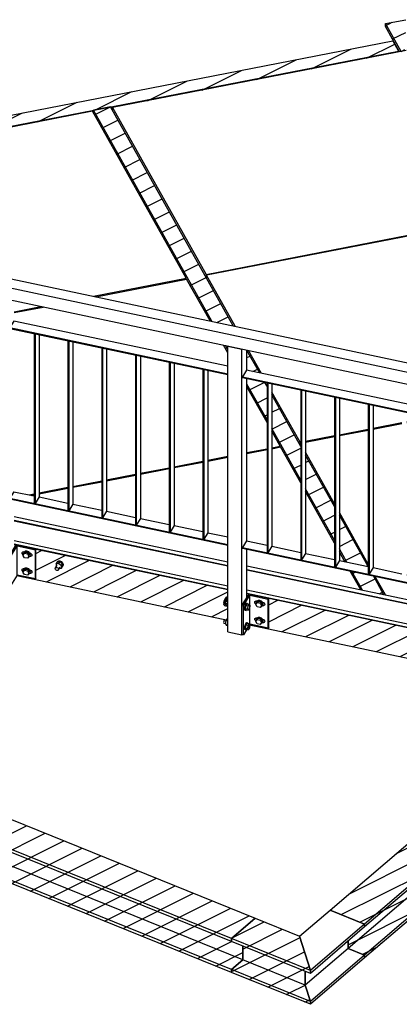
# Model space of a CAD drawing. Header units: millimetres. Extents: x 1838 to 190192, y -28 to 11710.
# Tile 11 of 80: x 44618 to 45889, y 4224 to 7516. Entities that reach past the tile are written whole.
import ezdxf

# ---------------------------------------------------------------- set-up
doc = ezdxf.new("R2010")
doc.units = ezdxf.units.MM
pattern_1 = [(26.565, (45574.014, 4288.43), (-56.1266, 28.063), [])]
pattern_2 = [(26.565, (44862.25, 7209.397), (-56.1266, 28.0633), [])]
pattern_3 = [(26.565, (44922.356, 7224.163), (-56.1266, 28.0633), [])]
pattern_4 = [(26.565, (45894.603, 7409.467), (-56.127, 28.063), [])]
pattern_5 = [(26.565, (44535.88, 5775.23), (-56.1266, 28.0633), [])]

# ---------------------------------------------------------------- blocks, each defined once
blk = doc.blocks.new('Part-22079 - 18971')
at = {"color": 7}
for p, q in [((46231.1, 6852.7), (45243.4, 6661.3)), ((46235.7, 6844.5), (46231.1, 6852.7)), ((46544.3, 6294.5), (46302.7, 6725)), ((45338.8, 6491.2), (45243.4, 6661.3)), ((45243.4, 6651.8), (45243.4, 6661.3)), ((45427.4, 6333.3), (45384.5, 6409.8)), ((45445.9, 6300.3), (45444.9, 6302.2)), ((46255.4, 6238.5), (46544.3, 6294.5)), ((46544.3, 6291.3), (46544.3, 6294.5)), ((45556.6, 6103), (45462.3, 6271.1)), ((46162.6, 6220.5), (46167.1, 6221.4)), ((46057.5, 6200.1), (46094, 6207.2)), ((45801.1, 6150.4), (45897.6, 6169.1)), ((45914, 6172.3), (45989.8, 6187)), ((45575.2, 6106.7), (45671.8, 6125.4)), ((45688.1, 6128.5), (45784.7, 6147.3)), ((45556.6, 6103), (45558.9, 6103.5)), ((45556.6, 6093.6), (45556.6, 6103))]:
    blk.add_line(p, q, dxfattribs=at)
blk = doc.blocks.new('Part-55525 - 18971')
h = blk.add_hatch()
h.set_pattern_fill('', color=96, scale=50, style=0, pattern_type=0)
h.set_pattern_definition(pattern_1)
h.paths.add_polyline_path([(45591.2, 4234.1), (45574, 4288.4), (45574, 4334.8), (45591.2, 4327.9), (45591.2, 4337.6), (45555.1, 4452.1), (45406.7, 4512), (45327.4, 4444.2), (45365.1, 4429), (45327.4, 4444.2), (45327.4, 4434.5), (45365.1, 4419.2), (45365.1, 4372.8), (45327.4, 4340.6)])
h = blk.add_hatch()
h.set_pattern_fill('', color=96, scale=50, style=0, pattern_type=0)
h.set_pattern_definition(pattern_1)
h.paths.add_polyline_path([(45591.2, 4224.4), (45591.2, 4234.1), (45327.4, 4340.6), (45327.4, 4330.9)])
at = {"color": 96}
for p, q in [((45327.4, 4444.2), (45406.7, 4512)), ((45406.7, 4512), (45555.1, 4452.1)), ((45591.2, 4337.6), (45327.4, 4444.2)), ((45327.4, 4434.5), (45327.4, 4444.2)), ((45555.1, 4452.1), (45591.2, 4337.6)), ((45591.2, 4327.9), (45327.4, 4434.5)), ((45365.1, 4372.8), (45365.1, 4419.2)), ((45327.4, 4340.6), (45365.1, 4372.8)), ((45574, 4288.4), (45365.1, 4372.8)), ((45591.2, 4234.1), (45327.4, 4340.6)), ((45327.4, 4330.9), (45327.4, 4340.6)), ((45591.2, 4224.4), (45327.4, 4330.9)), ((45574, 4334.8), (45574, 4288.4)), ((45591.2, 4337.6), (45591.2, 4327.9)), ((45574, 4288.4), (45591.2, 4234.1)), ((45591.2, 4234.1), (45591.2, 4224.4))]:
    blk.add_line(p, q, dxfattribs=at)
blk = doc.blocks.new('Part-22080 - 18971')
at = {"color": 7}
for p, q in [((46253.2, 6234.9), (46545.9, 6291.6)), ((46620.3, 6158.9), (46545.9, 6291.6)), ((46065.3, 6198.5), (46094, 6204)), ((46162.6, 6217.3), (46165.9, 6218)), ((45801.1, 6147.3), (45897.6, 6166)), ((45914, 6169.1), (45997.7, 6185.4)), ((45575.2, 6103.5), (45671.8, 6122.2)), ((45688.1, 6125.4), (45784.7, 6144.1)), ((45558.2, 6100.2), (45558.9, 6100.3)), ((45558.9, 6098.9), (45558.2, 6100.2)), ((45558.2, 6090.7), (45558.2, 6100.2)), ((45671.8, 5897.1), (45575.2, 6069.7)), ((46708.4, 6001.8), (46665.5, 6078.3)), ((46755.6, 5917.7), (46725.6, 5971.1)), ((45784.7, 5695.3), (45688.1, 5867.9)), ((46790.4, 5855.6), (46772.7, 5887.2)), ((46662.2, 5746.1), (46756.9, 5827)), ((46773.4, 5841.1), (46790.4, 5855.6)), ((46790.4, 5850.4), (46790.4, 5855.6)), ((46551, 5651.2), (46645.7, 5732.1)), ((45842.2, 5592.6), (45807.1, 5655.3)), ((46515.8, 5621.1), (46534.5, 5637.1)), ((46386.6, 5510.7), (46447.7, 5563)), ((46316.7, 5451.1), (46345.5, 5475.7)), ((46291.1, 5456.5), (46316.7, 5451.1)), ((46316.7, 5447.7), (46316.7, 5451.1))]:
    blk.add_line(p, q, dxfattribs=at)
blk = doc.blocks.new('Part-22317 - 18971')
at = {"color": 7}
for p, q in [((44425.8, 5879.4), (44432.5, 5890.5)), ((44425.8, 5877.8), (44425.8, 5879.4)), ((44425.8, 5879.4), (44535.9, 5856.1)), ((44425.8, 5877.8), (44535.9, 5854.5)), ((44431.8, 5810.1), (44431.8, 5876.5)), ((44432.5, 5890.5), (44535.9, 5868.6)), ((44599.8, 5855.1), (45314.9, 5704)), ((44599.8, 5842.6), (45314.9, 5691.5)), ((44599.8, 5841), (45314.9, 5689.9)), ((44425.8, 5800.1), (44431.8, 5810.1)), ((44425.8, 5798.5), (44425.8, 5800.1)), ((44425.8, 5800.1), (44535.9, 5776.8)), ((44425.8, 5798.5), (44535.9, 5775.2)), ((44431.8, 5810.1), (44535.9, 5788.1)), ((44599.8, 5774.6), (45314.9, 5623.5)), ((44599.8, 5763.3), (45314.9, 5612.2)), ((44599.8, 5761.7), (45314.9, 5610.6)), ((45378.9, 5690.5), (46094, 5539.4)), ((45378.9, 5678), (46094, 5526.9)), ((45378.9, 5676.4), (46094, 5525.3)), ((45378.9, 5610), (46094, 5458.9)), ((45378.9, 5598.7), (46094, 5447.6)), ((45378.9, 5597.1), (46094, 5446)), ((46157.9, 5525.9), (46178.1, 5521.6)), ((46157.9, 5513.4), (46265.5, 5490.6)), ((46157.9, 5511.8), (46264.6, 5489.2)), ((46265.5, 5490.6), (46269.4, 5491.7)), ((46291.1, 5432.1), (46291.1, 5487.2)), ((46157.9, 5445.3), (46255.4, 5424.7)), ((46157.9, 5434.1), (46255.4, 5413.5)), ((46157.9, 5432.5), (46255.4, 5411.9))]:
    blk.add_line(p, q, dxfattribs=at)
blk = doc.blocks.new('Part-22299 - 18971')
at = {"color": 7}
for p, q in [((44535.9, 6629.6), (44552.8, 6657.3)), ((44552.8, 6657.3), (46157.9, 6318.1)), ((44535.9, 6589.2), (44535.9, 6629.6)), ((44535.9, 6629.6), (46141, 6290.4)), ((44535.9, 6589.2), (46141, 6250)), ((46157.9, 6318.1), (46141, 6290.4)), ((46141, 6290.4), (46141, 6250))]:
    blk.add_line(p, q, dxfattribs=at)
blk = doc.blocks.new('Part-22200 - 18971')
at = {"color": 7}
for p, q in [((44669.7, 6466), (44666.9, 6466.6)), ((44666.9, 6466.6), (44666.9, 5898.6)), ((44669.7, 6466), (44669.7, 5898)), ((44683.3, 6463.1), (44683.3, 5920.2)), ((44669.7, 5898), (44666.9, 5898.6)), ((44683.3, 5920.2), (44669.7, 5898))]:
    blk.add_line(p, q, dxfattribs=at)
blk = doc.blocks.new('Part-22206 - 18971')
at = {"color": 7}
for p, q in [((45448.8, 6301.3), (45445.9, 6301.9)), ((45445.9, 6301.9), (45445.9, 5734)), ((45448.8, 6301.3), (45448.8, 5733.4)), ((45462.3, 6298.5), (45462.3, 5755.5)), ((45448.8, 5733.4), (45445.9, 5734)), ((45462.3, 5755.5), (45448.8, 5733.4))]:
    blk.add_line(p, q, dxfattribs=at)
blk = doc.blocks.new('Part-22346 - 18971')
at = {"color": 7}
for p, q in [((45377.7, 6343.8), (45364.1, 6321.7)), ((45364.1, 6321.7), (45364.1, 6319.2)), ((45364.1, 6321.7), (46094, 6167.4)), ((46094, 6192.4), (45377.7, 6343.8)), ((45364.1, 6319.2), (46094, 6165))]:
    blk.add_line(p, q, dxfattribs=at)
blk = doc.blocks.new('Part-22077 - 18971')
at = {"color": 7}
for p, q in [((45378.9, 6065.6), (45445.9, 6078.6)), ((45462.3, 6081.7), (45491.6, 6087.4)), ((45558.9, 5967.5), (45491.6, 6087.4)), ((45134.9, 6018.3), (45231.5, 6037)), ((45247.9, 6040.2), (45314.9, 6053.2)), ((44909.1, 5974.5), (45005.7, 5993.3)), ((45022, 5996.4), (45118.6, 6015.1)), ((44796.2, 5952.7), (44892.7, 5971.4)), ((44657.1, 5925.7), (44666.9, 5927.6)), ((44683.3, 5930.8), (44779.8, 5949.5)), ((45671.8, 5766.2), (45575.2, 5938.4)), ((44465.9, 5888.6), (44531.2, 5901.3)), ((44469.3, 5882.7), (44465.9, 5888.6)), ((44465.9, 5883.4), (44465.9, 5888.6)), ((45706.8, 5703.9), (45688.1, 5737.1)), ((45759.4, 5610.1), (45724.2, 5672.8))]:
    blk.add_line(p, q, dxfattribs=at)
blk = doc.blocks.new('Part-19804 - 18971')
h = blk.add_hatch()
h.set_pattern_fill('', color=96, scale=50, style=0, pattern_type=0)
h.set_pattern_definition(pattern_2)
h.paths.add_polyline_path([(44209.2, 7082.8), (44862.3, 7209.4), (44865.4, 7203.8), (44865.4, 7205), (44865.4, 7213.1), (44922.4, 7224.2), (44928.7, 7212.8), (44928.7, 7222.3), (45869.7, 7404.6), (45886.3, 7407.9), (45886.3, 7411), (45867.5, 7444.5), (44209.2, 7123.1)])
h = blk.add_hatch()
h.set_pattern_fill('', color=96, scale=50, style=0, pattern_type=0)
h.set_pattern_definition(pattern_2)
h.paths.add_polyline_path([(44108.2, 7082.9), (44108.2, 7094.3), (44103.5, 7102.6), (44097.7, 7101.5)])
at = {"color": 96}
for p, q in [((44209.2, 7123.1), (45867.5, 7444.5)), ((45867.5, 7444.5), (45886.3, 7411)), ((44209.2, 7086), (45886.3, 7411)), ((45886.3, 7411), (45886.3, 7407.9)), ((44926.4, 7216.9), (44928.7, 7217.3)), ((44864.8, 7204.9), (44865.4, 7205)), ((44097.7, 7101.5), (44103.5, 7102.6))]:
    blk.add_line(p, q, dxfattribs=at)
blk = doc.blocks.new('Part-19810 - 18971')
h = blk.add_hatch()
h.set_pattern_fill('', color=96, scale=50, style=0, pattern_type=0)
h.set_pattern_definition(pattern_3)
h.paths.add_polyline_path([(45332.8, 6492.4), (44922.4, 7224.2), (44865.4, 7213.1), (44865.4, 7203.8), (45175.4, 6651.2), (45175.4, 6648.1), (45176.9, 6648.4), (45255.2, 6508.8), (45261.1, 6507.6)])
h = blk.add_hatch()
h.set_pattern_fill('', color=96, scale=50, style=0, pattern_type=0)
h.set_pattern_definition(pattern_3)
h.paths.add_polyline_path([(45314.9, 6402.4), (45314.9, 6411.7), (45306.8, 6426.3), (45300.8, 6427.5)])
h = blk.add_hatch()
h.set_pattern_fill('', color=96, scale=50, style=0, pattern_type=0)
h.set_pattern_definition(pattern_3)
h.paths.add_polyline_path([(45314.9, 6411.7), (45314.9, 6424.5), (45306.8, 6426.3)])
h = blk.add_hatch()
h.set_pattern_fill('', color=96, scale=50, style=0, pattern_type=0)
h.set_pattern_definition(pattern_3)
h.paths.add_polyline_path([(45421.4, 6334.5), (45378.9, 6410.3), (45378.9, 6343.5)])
h = blk.add_hatch()
h.set_pattern_fill('', color=96, scale=50, style=0, pattern_type=0)
h.set_pattern_definition(pattern_3)
h.paths.add_polyline_path([(45445.9, 6168.9), (45445.9, 6290.8), (45438.8, 6303.4), (45378.9, 6316.1), (45378.9, 6288.4)])
h = blk.add_hatch()
h.set_pattern_fill('', color=96, scale=50, style=0, pattern_type=0)
h.set_pattern_definition(pattern_3)
h.paths.add_polyline_path([(45558.9, 5967.5), (45558.9, 6089.5), (45462.3, 6261.6), (45462.3, 6139.7), (45490.1, 6090.2), (45490.1, 6087.1), (45491.6, 6087.4)])
h = blk.add_hatch()
h.set_pattern_fill('', color=96, scale=50, style=0, pattern_type=0)
h.set_pattern_definition(pattern_3)
h.paths.add_polyline_path([(45671.8, 5766.2), (45671.8, 5888.1), (45575.2, 6060.3), (45575.2, 5938.4)])
h = blk.add_hatch()
h.set_pattern_fill('', color=96, scale=50, style=0, pattern_type=0)
h.set_pattern_definition(pattern_3)
h.paths.add_polyline_path([(45784.3, 5687.5), (45688.1, 5859), (45688.1, 5737.1), (45706.8, 5703.9), (45712.7, 5702.6)])
h = blk.add_hatch()
h.set_pattern_fill('', color=96, scale=50, style=0, pattern_type=0)
h.set_pattern_definition(pattern_3)
h.paths.add_polyline_path([(45837, 5593.7), (45801.8, 5656.4), (45730.1, 5671.5), (45724.2, 5672.8), (45759.4, 5610.1), (45765.3, 5608.8)])
at = {"color": 96}
for p, q in [((44922.4, 7224.2), (44865.4, 7213.1)), ((44865.4, 7213.1), (44865.4, 7203.8)), ((45261.1, 6507.6), (44865.4, 7213.1)), ((45332.8, 6492.4), (44922.4, 7224.2)), ((45314.9, 6411.7), (45306.8, 6426.3)), ((45421.4, 6334.5), (45378.9, 6410.3)), ((45445.9, 6178.1), (45378.9, 6297.7)), ((45445.9, 6290.8), (45438.8, 6303.4)), ((45558.9, 6089.5), (45462.3, 6261.6)), ((45558.9, 5976.8), (45462.3, 6149)), ((45671.8, 5888.1), (45575.2, 6060.3)), ((45671.8, 5775.5), (45575.2, 5947.7)), ((45784.3, 5687.5), (45688.1, 5859)), ((45712.7, 5702.6), (45688.1, 5746.4)), ((45765.3, 5608.8), (45730.1, 5671.5)), ((45837, 5593.7), (45801.8, 5656.4))]:
    blk.add_line(p, q, dxfattribs=at)
blk = doc.blocks.new('Part-22293 - 18971')
at = {"color": 7}
for p, q in [((45362, 5557), (45385.7, 5595.7)), ((45366.7, 5556), (45388.7, 5591.9)), ((45388.7, 5494.8), (45388.7, 5591.9)), ((45388.7, 5591.9), (45449.8, 5579)), ((45449.8, 5579), (45451.5, 5581.7)), ((45449.8, 5481.9), (45449.8, 5579)), ((45451.5, 5484.7), (45451.5, 5581.7)), ((45362, 5459.9), (45362, 5557)), ((45362, 5557), (45366.7, 5556)), ((45366.7, 5458.9), (45366.7, 5556)), ((45388.7, 5494.8), (45366.7, 5458.9)), ((45449.8, 5481.9), (45388.7, 5494.8)), ((45451.5, 5484.7), (45449.8, 5481.9)), ((45366.7, 5458.9), (45362, 5459.9))]:
    blk.add_line(p, q, dxfattribs=at)
blk = doc.blocks.new('Part-22076 - 18971')
at = {"color": 7}
for p, q in [((44873.3, 6589.5), (45176.9, 6648.4)), ((45255.2, 6508.8), (45176.9, 6648.4)), ((44599.8, 6536.5), (44696.4, 6555.2)), ((44529.4, 6522.9), (44531.2, 6523.2)), ((44395.3, 6496.9), (44452.5, 6508)), ((45314.9, 6402.4), (45300.8, 6427.5)), ((45445.9, 6168.9), (45378.9, 6288.4)), ((45490.1, 6090.2), (45462.3, 6139.7)), ((45462.3, 6084.8), (45490.1, 6090.2)), ((45490.1, 6087.1), (45490.1, 6090.2)), ((45247.9, 6043.2), (45314.9, 6056.2)), ((45378.9, 6068.6), (45445.9, 6081.6)), ((45134.9, 6021.3), (45231.5, 6040)), ((44416.9, 5976), (44395.3, 6014.5)), ((44909.1, 5977.6), (45005.7, 5996.3)), ((45022, 5999.4), (45118.6, 6018.2)), ((44796.2, 5955.7), (44892.7, 5974.4)), ((44464.4, 5891.4), (44434.3, 5945)), ((44649.6, 5927.3), (44666.9, 5930.6)), ((44683.3, 5933.8), (44779.8, 5952.5)), ((44464.4, 5891.4), (44531.2, 5904.3)), ((44464.4, 5883.7), (44464.4, 5891.4))]:
    blk.add_line(p, q, dxfattribs=at)
blk = doc.blocks.new('Part-19787 - 18971')
h = blk.add_hatch()
h.set_pattern_fill('', color=96, scale=50, style=0, pattern_type=0)
h.set_pattern_definition([(26.565, (46605.41, 5091.796), (-56.1266, 28.0633), [])])
h.paths.add_polyline_path([(45772.4, 4379.4), (46605.4, 5091.8), (46599.4, 5096.3), (46556.3, 5128.5), (46551.7, 5131.9), (46541.3, 5139.7), (46442.2, 5054.9), (46433.9, 5058.2), (46433.9, 5058.4), (46318.5, 5105), (45657, 4539.3), (45739.3, 4506), (45772.4, 4492.6), (45772.4, 4482.9), (45717.6, 4436.1), (45717.6, 4411.2), (45772.4, 4389.1)])
at = {"color": 96}
for p, q in [((45657, 4539.3), (46318.5, 5105)), ((46556.3, 5128.5), (45717.6, 4411.2)), ((46599.4, 5096.3), (45772.4, 4389.1)), ((46605.4, 5091.8), (45772.4, 4379.4)), ((46433.9, 5058.4), (45772.4, 4492.6)), ((46441.5, 5055.2), (45772.4, 4482.9)), ((45772.4, 4492.6), (45657, 4539.3)), ((45772.4, 4482.9), (45772.4, 4492.6)), ((45717.6, 4411.2), (45717.6, 4436.1)), ((45772.4, 4389.1), (45717.6, 4411.2)), ((45772.4, 4379.4), (45772.4, 4389.1))]:
    blk.add_line(p, q, dxfattribs=at)
blk = doc.blocks.new('Part-19801 - 18971')
h = blk.add_hatch()
h.set_pattern_fill('', color=96, scale=50, style=0, pattern_type=0)
h.set_pattern_definition(pattern_4)
h.paths.add_polyline_path([(45889.9, 7408.6), (45894.6, 7409.5), (45908.8, 7412.2), (45905.5, 7418.2), (45900.8, 7426.6), (45900.8, 7432.1), (45891.3, 7449.1), (45891.3, 7458.8), (45910.1, 7462.4), (45910.1, 7515.7), (45842.4, 7502.6), (45842.4, 7493.3)])
h = blk.add_hatch()
h.set_pattern_fill('', color=96, scale=50, style=0, pattern_type=0)
h.set_pattern_definition(pattern_4)
h.paths.add_polyline_path([(45975.7, 7308.1), (45976.3, 7308.2), (45971.6, 7316.6), (45971, 7316.5)])
at = {"color": 96}
for p, q in [((45842.4, 7502.6), (45910.1, 7515.7)), ((45894.6, 7409.5), (45842.4, 7502.6)), ((45842.4, 7493.3), (45842.4, 7502.6)), ((45889.9, 7408.6), (45842.4, 7493.3)), ((45971, 7316.5), (45971.6, 7316.6)), ((45975.7, 7308.1), (45976.3, 7308.2))]:
    blk.add_line(p, q, dxfattribs=at)
blk = doc.blocks.new('Part-19811 - 18971')
h = blk.add_hatch()
h.set_pattern_fill('', color=96, scale=50, style=0, pattern_type=0)
h.set_pattern_definition(pattern_5)
h.paths.add_polyline_path([(44535.9, 5673.2), (44535.9, 5775.2), (44443.7, 5794.7), (44443.7, 5692.9), (44443.7, 5692.6)])
h = blk.add_hatch()
h.set_pattern_fill('', color=96, scale=50, style=0, pattern_type=0)
h.set_pattern_definition(pattern_5)
h.paths.add_polyline_path([(44599.8, 5749.2), (44606.6, 5760.3), (44599.8, 5761.7)])
h = blk.add_hatch()
h.set_pattern_fill('', color=96, scale=50, style=0, pattern_type=0)
h.set_pattern_definition(pattern_5)
h.paths.add_polyline_path([(45314.9, 5508.6), (45314.9, 5610.6), (44672.5, 5746.4), (44672.5, 5649.3), (44670.8, 5646.5), (44609.6, 5659.4), (44608.6, 5657.8)])
h = blk.add_hatch()
h.set_pattern_fill('', color=96, scale=50, style=0, pattern_type=0)
h.set_pattern_definition(pattern_5)
h.paths.add_polyline_path([(45378.9, 5584.6), (45385.7, 5595.7), (45378.9, 5597.1)])
h = blk.add_hatch()
h.set_pattern_fill('', color=96, scale=50, style=0, pattern_type=0)
h.set_pattern_definition(pattern_5)
h.paths.add_polyline_path([(46089.3, 5345), (46089.3, 5346.9), (46050.1, 5355.1), (46050.1, 5452.2), (46051.7, 5454.9), (45451.5, 5581.7), (45451.5, 5484.7), (45449.8, 5481.9), (45388.7, 5494.8), (45387.7, 5493.2)])
h = blk.add_hatch()
h.set_pattern_fill('', color=96, scale=50, style=0, pattern_type=0)
h.set_pattern_definition(pattern_5)
h.paths.add_polyline_path([(46177.7, 5326.3), (46199.5, 5345), (46211.4, 5355.1), (46252.7, 5390.5), (46255.4, 5394.8), (46255.4, 5411.9), (46157.9, 5432.5), (46157.9, 5330.5)])
h = blk.add_hatch()
h.set_pattern_fill('', color=96, scale=50, style=0, pattern_type=0)
h.set_pattern_definition(pattern_5)
h.paths.add_polyline_path([(46299.4, 5430.4), (46319, 5447.2), (46291.1, 5453.1), (46291.1, 5432.1)])
at = {"color": 96}
for p, q in [((44443.7, 5692.6), (44443.7, 5794.7)), ((44443.7, 5692.6), (44535.9, 5673.2)), ((44608.6, 5657.8), (45314.9, 5508.6)), ((45387.7, 5493.2), (46089.3, 5345)), ((46291.1, 5453.1), (46319, 5447.2)), ((46157.9, 5330.5), (46177.7, 5326.3))]:
    blk.add_line(p, q, dxfattribs=at)
blk = doc.blocks.new('Bolt-22295 - 18971')
at = {"color": 7}
for p, q in [((45300.9, 5568.5), (45300.6, 5565.6)), ((45300.6, 5565.6), (45300.9, 5563.6)), ((45301.7, 5571.5), (45300.9, 5568.5)), ((45300.9, 5563.6), (45301.7, 5563.1)), ((45302.7, 5573.8), (45301.7, 5571.5)), ((45301.7, 5563.1), (45307.6, 5561.8)), ((45303.7, 5574.8), (45302.7, 5573.8)), ((45303.7, 5574.8), (45310.3, 5573.4)), ((45307.4, 5561.1), (45309.3, 5571.8)), ((45309.3, 5571.8), (45313, 5577.8)), ((45309.3, 5571.8), (45314.9, 5570.6)), ((45313, 5577.8), (45314.9, 5577.4)), ((45375.1, 5563.3), (45373.1, 5558.7)), ((45377.2, 5565.3), (45375.1, 5563.3)), ((45375.9, 5558.1), (45378, 5562.7)), ((45376.2, 5557.4), (45379.7, 5563.2)), ((45377.2, 5565.3), (45380, 5564.7)), ((45378, 5562.7), (45380, 5564.7)), ((45378.9, 5565), (45379.5, 5565)), ((45379.5, 5565), (45379.5, 5564.8)), ((45379.7, 5563.2), (45386.8, 5561.7)), ((45380, 5564.7), (45381.5, 5563.6)), ((45381.5, 5563.6), (45381.6, 5562.8)), ((45307.4, 5561.1), (45309.3, 5556.4)), ((45307.4, 5561.1), (45314.9, 5559.5)), ((45309.3, 5556.4), (45314.9, 5555.2)), ((45370.1, 5545.3), (45370.3, 5547.9)), ((45370.3, 5543.3), (45370.1, 5545.3)), ((45370.3, 5547.9), (45370.8, 5550.8)), ((45370.8, 5542.2), (45370.3, 5543.3)), ((45370.8, 5550.8), (45371.6, 5553.5)), ((45371.6, 5542.3), (45370.8, 5542.2)), ((45371.6, 5552.7), (45371.1, 5547)), ((45371.1, 5547), (45371.6, 5543)), ((45373.1, 5558.7), (45371.6, 5552.7)), ((45371.6, 5553.5), (45372, 5554.3)), ((45371.6, 5543), (45373.1, 5541.9)), ((45372, 5542.7), (45371.6, 5542.3)), ((45373.1, 5541.9), (45375.9, 5541.3)), ((45373.9, 5546.4), (45374.4, 5552.1)), ((45374.4, 5542.4), (45373.9, 5546.4)), ((45374.4, 5552.1), (45375.9, 5558.1)), ((45374.4, 5547.3), (45376.2, 5557.4)), ((45374.4, 5547.3), (45376.2, 5542.9)), ((45374.4, 5547.3), (45381.5, 5545.8)), ((45375.9, 5541.3), (45374.4, 5542.4)), ((45377.3, 5542.6), (45375.9, 5541.3)), ((45376.2, 5557.4), (45383.3, 5555.9)), ((45376.2, 5542.9), (45383.3, 5541.4)), ((45381.5, 5545.8), (45383.3, 5555.9)), ((45383.3, 5541.4), (45381.5, 5545.8)), ((45383.3, 5555.9), (45386.8, 5561.7)), ((45386.8, 5547.1), (45383.3, 5541.4)), ((45386.8, 5561.7), (45388.5, 5557.3)), ((45388.5, 5557.3), (45386.8, 5547.1)), ((45300.9, 5503.7), (45300.6, 5500.9)), ((45300.6, 5500.9), (45300.9, 5498.9)), ((45301.7, 5506.7), (45300.9, 5503.7)), ((45300.9, 5498.9), (45301.7, 5498.3)), ((45302.7, 5509), (45301.7, 5506.7)), ((45301.7, 5498.3), (45307.6, 5497.1)), ((45303.7, 5510.1), (45302.7, 5509)), ((45303.7, 5510.1), (45310.3, 5508.7)), ((45307.4, 5496.3), (45309.3, 5507.1)), ((45309.3, 5507.1), (45313, 5513.1)), ((45309.3, 5507.1), (45314.9, 5505.9)), ((45313, 5513.1), (45314.9, 5512.7)), ((45375.1, 5498.6), (45373.1, 5494)), ((45377.2, 5500.6), (45375.1, 5498.6)), ((45375.9, 5493.4), (45378, 5498)), ((45376.2, 5492.7), (45379.7, 5498.4)), ((45377.2, 5500.6), (45380, 5500)), ((45378, 5498), (45380, 5500)), ((45378.9, 5500.2), (45379.5, 5500.3)), ((45379.5, 5500.3), (45379.5, 5500.1)), ((45379.7, 5498.4), (45386.8, 5496.9)), ((45380, 5500), (45381.5, 5498.9)), ((45381.5, 5498.9), (45381.6, 5498)), ((45383.3, 5491.2), (45386.8, 5496.9)), ((45386.8, 5496.9), (45388.5, 5492.5)), ((45307.4, 5496.3), (45309.3, 5491.7)), ((45307.4, 5496.3), (45314.9, 5494.8)), ((45309.3, 5491.7), (45314.9, 5490.5)), ((45370.1, 5480.6), (45370.3, 5483.2)), ((45370.3, 5478.6), (45370.1, 5480.6)), ((45370.3, 5483.2), (45370.8, 5486.1)), ((45370.8, 5477.5), (45370.3, 5478.6)), ((45370.8, 5486.1), (45371.6, 5488.8)), ((45371.6, 5477.5), (45370.8, 5477.5)), ((45371.6, 5488), (45371.1, 5482.2)), ((45371.1, 5482.2), (45371.6, 5478.3)), ((45373.1, 5494), (45371.6, 5488)), ((45371.6, 5488.8), (45372, 5489.6)), ((45371.6, 5478.3), (45373.1, 5477.2)), ((45372, 5478), (45371.6, 5477.5)), ((45373.1, 5477.2), (45375.9, 5476.6)), ((45373.9, 5481.6), (45374.4, 5487.4)), ((45374.4, 5477.7), (45373.9, 5481.6)), ((45374.4, 5487.4), (45375.9, 5493.4)), ((45374.4, 5482.5), (45376.2, 5492.7)), ((45374.4, 5482.5), (45376.2, 5478.1)), ((45374.4, 5482.5), (45381.5, 5481)), ((45375.9, 5476.6), (45374.4, 5477.7)), ((45377.3, 5477.9), (45375.9, 5476.6)), ((45376.2, 5492.7), (45383.3, 5491.2)), ((45376.2, 5478.1), (45383.3, 5476.6)), ((45381.5, 5481), (45383.3, 5491.2)), ((45383.3, 5476.6), (45381.5, 5481)), ((45386.8, 5482.4), (45383.3, 5476.6)), ((45388.5, 5492.5), (45386.8, 5482.4))]:
    blk.add_line(p, q, dxfattribs=at)
blk = doc.blocks.new('Part-22075 - 18971')
at = {"color": 7}
for p, q in [((44862.3, 7209.4), (44209.2, 7082.8)), ((45175.4, 6651.2), (44862.3, 7209.4)), ((44865.7, 6591.1), (45175.4, 6651.2)), ((45175.4, 6648.1), (45175.4, 6651.2)), ((44599.8, 6539.6), (44688.7, 6556.9)), ((44521.8, 6524.5), (44531.2, 6526.3)), ((44395.3, 6500), (44452.5, 6511.1))]:
    blk.add_line(p, q, dxfattribs=at)
blk = doc.blocks.new('Part-22078 - 18971')
at = {"color": 7}
for p, q in [((45911.6, 7412.8), (44928.7, 7222.3)), ((46229.6, 6855.5), (45958.7, 7338.4)), ((44928.7, 7222.3), (45241.9, 6664.1)), ((44928.7, 7212.8), (44928.7, 7222.3)), ((45241.9, 6664.1), (46229.6, 6855.5)), ((46229.6, 6852.4), (46229.6, 6855.5)), ((45241.9, 6664.1), (45241.9, 6654.6))]:
    blk.add_line(p, q, dxfattribs=at)
blk = doc.blocks.new('Part-22192 - 18971')
at = {"color": 7}
for p, q in [((45314.9, 5469.9), (45314.9, 6424.5)), ((45314.9, 6424.5), (45362, 6414.6)), ((45362, 5459.9), (45362, 6414.6)), ((45378.9, 6343.5), (45378.9, 6411)), ((45378.9, 5773.2), (45378.9, 6316.1)), ((45378.9, 5584.6), (45378.9, 5745.8)), ((45314.9, 5469.9), (45362, 5459.9))]:
    blk.add_line(p, q, dxfattribs=at)
blk = doc.blocks.new('Part-22194 - 18971')
at = {"color": 7}
for p, q in [((44598.6, 5938), (44585.1, 5915.9)), ((44598.6, 5938), (44666.9, 5923.6)), ((44585.1, 5915.9), (44585.1, 5913.5)), ((44585.1, 5915.9), (45314.9, 5761.7)), ((44585.1, 5913.5), (45314.9, 5759.3)), ((44683.3, 5920.2), (44779.8, 5899.8)), ((44796.2, 5896.3), (44892.7, 5875.9)), ((44909.1, 5872.4), (45005.7, 5852)), ((45022, 5848.6), (45118.6, 5828.2)), ((45134.9, 5824.7), (45231.5, 5804.3)), ((45247.9, 5800.9), (45314.9, 5786.7))]:
    blk.add_line(p, q, dxfattribs=at)
blk = doc.blocks.new('Part-22195 - 18971')
at = {"color": 7}
for p, q in [((45377.7, 5773.4), (45364.1, 5751.3)), ((45377.7, 5773.4), (45445.9, 5759)), ((45364.1, 5751.3), (45364.1, 5748.9)), ((45364.1, 5751.3), (46094, 5597.1)), ((45364.1, 5748.9), (46094, 5594.7)), ((45462.3, 5755.5), (45558.9, 5735.1)), ((45575.2, 5731.7), (45671.8, 5711.3)), ((45688.1, 5707.8), (45784.7, 5687.4)), ((45801.1, 5684), (45897.6, 5663.6)), ((45914, 5660.1), (46010.6, 5639.7)), ((46026.9, 5636.2), (46094, 5622.1))]:
    blk.add_line(p, q, dxfattribs=at)
blk = doc.blocks.new('Part-22201 - 18971')
at = {"color": 7}
for p, q in [((44782.6, 6442.1), (44779.8, 6442.7)), ((44779.8, 6442.7), (44779.8, 5874.8)), ((44782.6, 6442.1), (44782.6, 5874.2)), ((44796.2, 6439.2), (44796.2, 5896.3)), ((44796.2, 5896.3), (44782.6, 5874.2)), ((44782.6, 5874.2), (44779.8, 5874.8))]:
    blk.add_line(p, q, dxfattribs=at)
blk = doc.blocks.new('Part-22202 - 18971')
at = {"color": 7}
for p, q in [((44895.6, 6418.2), (44892.7, 6418.8)), ((44892.7, 6418.8), (44892.7, 5850.9)), ((44895.6, 6418.2), (44895.6, 5850.3)), ((44909.1, 6415.4), (44909.1, 5872.4)), ((44909.1, 5872.4), (44895.6, 5850.3)), ((44895.6, 5850.3), (44892.7, 5850.9))]:
    blk.add_line(p, q, dxfattribs=at)
blk = doc.blocks.new('Part-22203 - 18971')
at = {"color": 7}
for p, q in [((45008.5, 6394.4), (45005.7, 6395)), ((45005.7, 6395), (45005.7, 5827)), ((45008.5, 6394.4), (45008.5, 5826.5)), ((45022, 6391.5), (45022, 5848.6)), ((45008.5, 5826.5), (45005.7, 5827)), ((45022, 5848.6), (45008.5, 5826.5))]:
    blk.add_line(p, q, dxfattribs=at)
blk = doc.blocks.new('Part-22204 - 18971')
at = {"color": 7}
for p, q in [((45121.4, 6370.5), (45118.6, 6371.1)), ((45118.6, 6371.1), (45118.6, 5803.2)), ((45121.4, 6370.5), (45121.4, 5802.6)), ((45134.9, 6367.7), (45134.9, 5824.7)), ((45121.4, 5802.6), (45118.6, 5803.2)), ((45134.9, 5824.7), (45121.4, 5802.6))]:
    blk.add_line(p, q, dxfattribs=at)
blk = doc.blocks.new('Part-22205 - 18971')
at = {"color": 7}
for p, q in [((45234.3, 6346.7), (45231.5, 6347.3)), ((45231.5, 6347.3), (45231.5, 5779.3)), ((45234.3, 6346.7), (45234.3, 5778.7)), ((45247.9, 6343.8), (45247.9, 5800.9)), ((45247.9, 5800.9), (45234.3, 5778.7)), ((45234.3, 5778.7), (45231.5, 5779.3))]:
    blk.add_line(p, q, dxfattribs=at)
blk = doc.blocks.new('Part-22207 - 18971')
at = {"color": 7}
for p, q in [((45561.7, 6277.5), (45558.9, 6278.1)), ((45558.9, 6278.1), (45558.9, 5710.2)), ((45561.7, 6277.5), (45561.7, 5709.6)), ((45575.2, 6274.6), (45575.2, 5731.7)), ((45575.2, 5731.7), (45561.7, 5709.6)), ((45561.7, 5709.6), (45558.9, 5710.2))]:
    blk.add_line(p, q, dxfattribs=at)
blk = doc.blocks.new('Part-22208 - 18971')
at = {"color": 7}
for p, q in [((45674.6, 6253.6), (45671.8, 6254.2)), ((45671.8, 6254.2), (45671.8, 5686.3)), ((45674.6, 6253.6), (45674.6, 5685.7)), ((45688.1, 6250.8), (45688.1, 5707.8)), ((45688.1, 5707.8), (45674.6, 5685.7)), ((45674.6, 5685.7), (45671.8, 5686.3))]:
    blk.add_line(p, q, dxfattribs=at)
blk = doc.blocks.new('Part-22209 - 18971')
at = {"color": 7}
for p, q in [((45787.5, 6229.8), (45784.7, 6230.4)), ((45784.7, 6230.4), (45784.7, 5662.4)), ((45787.5, 6229.8), (45787.5, 5661.8)), ((45801.1, 6226.9), (45801.1, 5684)), ((45787.5, 5661.8), (45784.7, 5662.4)), ((45801.1, 5684), (45787.5, 5661.8))]:
    blk.add_line(p, q, dxfattribs=at)
blk = doc.blocks.new('Part-22290 - 18971')
at = {"color": 7}
for p, q in [((44582.9, 5721.6), (44606.6, 5760.3)), ((44587.6, 5720.6), (44609.6, 5756.5)), ((44609.6, 5659.4), (44609.6, 5756.5)), ((44609.6, 5756.5), (44670.8, 5743.6)), ((44670.8, 5743.6), (44672.5, 5746.4)), ((44670.8, 5646.5), (44670.8, 5743.6)), ((44672.5, 5649.3), (44672.5, 5746.4)), ((44582.9, 5624.5), (44582.9, 5721.6)), ((44582.9, 5721.6), (44587.6, 5720.6)), ((44587.6, 5623.5), (44587.6, 5720.6)), ((44609.6, 5659.4), (44587.6, 5623.5)), ((44670.8, 5646.5), (44609.6, 5659.4)), ((44672.5, 5649.3), (44670.8, 5646.5)), ((44587.6, 5623.5), (44582.9, 5624.5))]:
    blk.add_line(p, q, dxfattribs=at)
blk = doc.blocks.new('Bolt-22291 - 18971')
at = {"color": 7}
for p, q in [((44626.1, 5732.8), (44626.6, 5735)), ((44626.6, 5730.4), (44626.1, 5732.8)), ((44626.6, 5735), (44628.2, 5736.7)), ((44628.2, 5728.1), (44626.6, 5730.4)), ((44628.2, 5736.7), (44630.5, 5737.5)), ((44629.9, 5726.7), (44628.2, 5728.1)), ((44629.2, 5725.6), (44634.1, 5731.9)), ((44631.8, 5729.8), (44629.2, 5725.6)), ((44630.3, 5730.1), (44631.8, 5734.6)), ((44630.8, 5728.2), (44630.3, 5730.1)), ((44630.5, 5737.5), (44633.2, 5737.4)), ((44631.8, 5734.6), (44635.9, 5737.3)), ((44631.8, 5734.6), (44632.8, 5736.3)), ((44631.8, 5729.8), (44636.7, 5736)), ((44636.9, 5738.9), (44632.8, 5736.3)), ((44633.2, 5737.4), (44634.2, 5737.2)), ((44634.1, 5731.9), (44636.7, 5736)), ((44634.1, 5731.9), (44643.9, 5729.8)), ((44635.9, 5737.3), (44641.5, 5737.4)), ((44636.7, 5736), (44646.4, 5733.9)), ((44642.6, 5739.1), (44636.9, 5738.9)), ((44641.5, 5737.4), (44647.2, 5734.9)), ((44648.2, 5736.6), (44642.6, 5739.1)), ((44646.4, 5733.9), (44643.9, 5729.8)), ((44643.9, 5729.8), (44648.8, 5721.5)), ((44651.3, 5725.6), (44646.4, 5733.9)), ((44647.2, 5734.9), (44651.3, 5730.5)), ((44652.3, 5732.1), (44648.2, 5736.6)), ((44650.9, 5733.6), (44652, 5733.4)), ((44651.3, 5730.5), (44652.8, 5725.3)), ((44652, 5733.4), (44654.7, 5732.4)), ((44653.9, 5727), (44652.3, 5732.1)), ((44652.3, 5722.4), (44653.9, 5727)), ((44654.7, 5732.4), (44657, 5730.6)), ((44657, 5730.6), (44658.5, 5728.3)), ((44658.5, 5728.3), (44659, 5725.9)), ((44634.1, 5717.3), (44629.2, 5725.6)), ((44643.9, 5715.2), (44634.1, 5717.3)), ((44648.8, 5721.5), (44643.9, 5715.2)), ((44647.2, 5718.1), (44646.1, 5718.1)), ((44651.3, 5720.8), (44647.2, 5718.1)), ((44648.8, 5721.5), (44651.3, 5725.6)), ((44652.8, 5725.3), (44651.3, 5720.8)), ((44651.3, 5720.8), (44652.3, 5722.4)), ((44651.7, 5721.4), (44652, 5721.3)), ((44654.7, 5721.2), (44652, 5721.3)), ((44657, 5722), (44654.7, 5721.2)), ((44658.5, 5723.7), (44657, 5722)), ((44659, 5725.9), (44658.5, 5723.7)), ((44626.1, 5676.2), (44626.6, 5678.4)), ((44626.6, 5673.8), (44626.1, 5676.2)), ((44626.6, 5678.4), (44628.2, 5680)), ((44628.2, 5671.5), (44626.6, 5673.8)), ((44628.2, 5680), (44630.5, 5680.9)), ((44629.9, 5670.1), (44628.2, 5671.5)), ((44629.2, 5669), (44634.1, 5675.2)), ((44631.8, 5673.1), (44629.2, 5669)), ((44634.1, 5660.7), (44629.2, 5669)), ((44630.3, 5673.4), (44631.8, 5678)), ((44630.8, 5671.6), (44630.3, 5673.4)), ((44630.5, 5680.9), (44633.2, 5680.8)), ((44631.8, 5678), (44635.9, 5680.7)), ((44631.8, 5678), (44632.8, 5679.6)), ((44631.8, 5673.1), (44636.7, 5679.4)), ((44636.9, 5682.3), (44632.8, 5679.6)), ((44633.2, 5680.8), (44634.2, 5680.6)), ((44634.1, 5675.2), (44636.7, 5679.4)), ((44634.1, 5675.2), (44643.9, 5673.2)), ((44635.9, 5680.7), (44641.5, 5680.8)), ((44636.7, 5679.4), (44646.4, 5677.3)), ((44642.6, 5682.4), (44636.9, 5682.3)), ((44641.5, 5680.8), (44647.2, 5678.3)), ((44648.2, 5679.9), (44642.6, 5682.4)), ((44646.4, 5677.3), (44643.9, 5673.2)), ((44643.9, 5673.2), (44648.8, 5664.8)), ((44648.8, 5664.8), (44643.9, 5658.6)), ((44647.2, 5661.5), (44646.1, 5661.4)), ((44651.3, 5669), (44646.4, 5677.3)), ((44647.2, 5678.3), (44651.3, 5673.8)), ((44651.3, 5664.1), (44647.2, 5661.5)), ((44652.3, 5675.5), (44648.2, 5679.9)), ((44648.8, 5664.8), (44651.3, 5669)), ((44650.9, 5677), (44652, 5676.8)), ((44651.3, 5673.8), (44652.8, 5668.7)), ((44652.8, 5668.7), (44651.3, 5664.1)), ((44651.3, 5664.1), (44652.3, 5665.8)), ((44651.7, 5664.7), (44652, 5664.7)), ((44652, 5676.8), (44654.7, 5675.8)), ((44654.7, 5664.5), (44652, 5664.7)), ((44653.9, 5670.3), (44652.3, 5675.5)), ((44652.3, 5665.8), (44653.9, 5670.3)), ((44654.7, 5675.8), (44657, 5674)), ((44657, 5665.4), (44654.7, 5664.5)), ((44657, 5674), (44658.5, 5671.7)), ((44658.5, 5667), (44657, 5665.4)), ((44658.5, 5671.7), (44659, 5669.2)), ((44659, 5669.2), (44658.5, 5667)), ((44643.9, 5658.6), (44634.1, 5660.7))]:
    blk.add_line(p, q, dxfattribs=at)
blk = doc.blocks.new('Bolt-22294 - 18971')
at = {"color": 7}
for p, q in [((45405.1, 5568.2), (45405.7, 5570.4)), ((45405.7, 5565.8), (45405.1, 5568.2)), ((45405.7, 5570.4), (45407.2, 5572.1)), ((45407.2, 5563.5), (45405.7, 5565.8)), ((45407.2, 5572.1), (45409.5, 5572.9)), ((45409, 5562.1), (45407.2, 5563.5)), ((45408.3, 5561), (45413.2, 5567.2)), ((45410.8, 5565.1), (45408.3, 5561)), ((45409.3, 5565.5), (45410.8, 5570)), ((45409.8, 5563.6), (45409.3, 5565.5)), ((45409.5, 5572.9), (45412.2, 5572.8)), ((45410.8, 5570), (45414.9, 5572.7)), ((45410.8, 5570), (45411.8, 5571.6)), ((45410.8, 5565.1), (45415.7, 5571.4)), ((45416, 5574.3), (45411.8, 5571.6)), ((45412.2, 5572.8), (45413.2, 5572.6)), ((45413.2, 5567.2), (45415.7, 5571.4)), ((45413.2, 5567.2), (45422.9, 5565.2)), ((45414.9, 5572.7), (45420.6, 5572.8)), ((45415.7, 5571.4), (45425.5, 5569.3)), ((45421.6, 5574.4), (45416, 5574.3)), ((45420.6, 5572.8), (45426.2, 5570.3)), ((45427.2, 5571.9), (45421.6, 5574.4)), ((45425.5, 5569.3), (45422.9, 5565.2)), ((45422.9, 5565.2), (45427.8, 5556.8)), ((45430.4, 5561), (45425.5, 5569.3)), ((45426.2, 5570.3), (45430.4, 5565.9)), ((45431.4, 5567.5), (45427.2, 5571.9)), ((45430, 5569), (45431, 5568.8)), ((45430.4, 5565.9), (45431.9, 5560.7)), ((45431, 5568.8), (45433.7, 5567.8)), ((45432.9, 5562.3), (45431.4, 5567.5)), ((45433.7, 5567.8), (45436, 5566)), ((45436, 5566), (45437.5, 5563.7)), ((45437.5, 5563.7), (45438.1, 5561.2)), ((45413.2, 5552.7), (45408.3, 5561)), ((45422.9, 5550.6), (45413.2, 5552.7)), ((45427.8, 5556.8), (45422.9, 5550.6)), ((45426.2, 5553.5), (45425.2, 5553.4)), ((45430.4, 5556.1), (45426.2, 5553.5)), ((45427.8, 5556.8), (45430.4, 5561)), ((45431.9, 5560.7), (45430.4, 5556.1)), ((45430.4, 5556.1), (45431.4, 5557.8)), ((45430.7, 5556.7), (45431, 5556.7)), ((45433.7, 5556.6), (45431, 5556.7)), ((45431.4, 5557.8), (45432.9, 5562.3)), ((45436, 5557.4), (45433.7, 5556.6)), ((45437.5, 5559), (45436, 5557.4)), ((45438.1, 5561.2), (45437.5, 5559)), ((45405.1, 5511.6), (45405.7, 5513.8)), ((45405.7, 5509.1), (45405.1, 5511.6)), ((45405.7, 5513.8), (45407.2, 5515.4)), ((45407.2, 5506.8), (45405.7, 5509.1)), ((45407.2, 5515.4), (45409.5, 5516.3)), ((45409, 5505.5), (45407.2, 5506.8)), ((45408.3, 5504.4), (45413.2, 5510.6)), ((45410.8, 5508.5), (45408.3, 5504.4)), ((45413.2, 5496), (45408.3, 5504.4)), ((45409.3, 5508.8), (45410.8, 5513.4)), ((45409.8, 5506.9), (45409.3, 5508.8)), ((45409.5, 5516.3), (45412.2, 5516.1)), ((45410.8, 5513.4), (45414.9, 5516)), ((45410.8, 5513.4), (45411.8, 5515)), ((45410.8, 5508.5), (45415.7, 5514.7)), ((45416, 5517.7), (45411.8, 5515)), ((45412.2, 5516.1), (45413.2, 5515.9)), ((45413.2, 5510.6), (45415.7, 5514.7)), ((45413.2, 5510.6), (45422.9, 5508.5)), ((45414.9, 5516), (45420.6, 5516.1)), ((45415.7, 5514.7), (45425.5, 5512.7)), ((45421.6, 5517.8), (45416, 5517.7)), ((45420.6, 5516.1), (45426.2, 5513.6)), ((45427.2, 5515.3), (45421.6, 5517.8)), ((45425.5, 5512.7), (45422.9, 5508.5)), ((45422.9, 5508.5), (45427.8, 5500.2)), ((45427.8, 5500.2), (45422.9, 5494)), ((45426.2, 5496.8), (45425.2, 5496.8)), ((45430.4, 5504.4), (45425.5, 5512.7)), ((45426.2, 5513.6), (45430.4, 5509.2)), ((45430.4, 5499.5), (45426.2, 5496.8)), ((45431.4, 5510.9), (45427.2, 5515.3)), ((45427.8, 5500.2), (45430.4, 5504.4)), ((45430, 5512.4), (45431, 5512.2)), ((45430.4, 5509.2), (45431.9, 5504)), ((45431.9, 5504), (45430.4, 5499.5)), ((45430.4, 5499.5), (45431.4, 5501.2)), ((45430.7, 5500.1), (45431, 5500)), ((45431, 5512.2), (45433.7, 5511.1)), ((45433.7, 5499.9), (45431, 5500)), ((45432.9, 5505.7), (45431.4, 5510.9)), ((45431.4, 5501.2), (45432.9, 5505.7)), ((45433.7, 5511.1), (45436, 5509.3)), ((45436, 5500.8), (45433.7, 5499.9)), ((45436, 5509.3), (45437.5, 5507)), ((45437.5, 5502.4), (45436, 5500.8)), ((45437.5, 5507), (45438.1, 5504.6)), ((45438.1, 5504.6), (45437.5, 5502.4)), ((45422.9, 5494), (45413.2, 5496))]:
    blk.add_line(p, q, dxfattribs=at)
blk = doc.blocks.new('Part-22345 - 18971')
at = {"color": 7}
for p, q in [((44598.6, 6508.4), (44585.1, 6486.3)), ((44585.1, 6486.3), (44585.1, 6483.9)), ((44585.1, 6486.3), (45314.9, 6332.1)), ((45314.9, 6357), (44598.6, 6508.4)), ((44585.1, 6483.9), (45314.9, 6329.6))]:
    blk.add_line(p, q, dxfattribs=at)
blk = doc.blocks.new('Part-55524 - 18971')
at = {"color": 96}
for p, q in [((45555.1, 4452.1), (45657, 4539.3)), ((45657, 4539.3), (45772.4, 4492.6)), ((45772.4, 4492.6), (45591.2, 4337.6)), ((45772.4, 4482.9), (45591.2, 4327.9)), ((45772.4, 4492.6), (45772.4, 4482.9)), ((45591.2, 4337.6), (45555.1, 4452.1)), ((45717.6, 4411.2), (45574, 4288.4)), ((45717.6, 4436.1), (45717.6, 4411.2)), ((45717.6, 4411.2), (45772.4, 4389.1)), ((45772.4, 4389.1), (45591.2, 4234.1)), ((45772.4, 4379.4), (45591.2, 4224.4)), ((45772.4, 4389.1), (45772.4, 4379.4)), ((45574, 4288.4), (45574, 4334.8)), ((45591.2, 4327.9), (45591.2, 4337.6)), ((45591.2, 4234.1), (45574, 4288.4)), ((45591.2, 4224.4), (45591.2, 4234.1))]:
    blk.add_line(p, q, dxfattribs=at)
blk = doc.blocks.new('Bolt-23133 - 18971')
at = {"color": 7}
for p, q in [((44739.8, 5695.4), (44743.1, 5701)), ((44748.7, 5698), (44739.8, 5695.4)), ((44739.8, 5695.4), (44739.8, 5686.6)), ((44740.9, 5697.2), (44742.3, 5701.6)), ((44742.3, 5701.6), (44746.4, 5704.2)), ((44742.3, 5701.6), (44743.3, 5703.2)), ((44752.1, 5703.5), (44743.1, 5701)), ((44747.5, 5705.9), (44743.3, 5703.2)), ((44746.4, 5704.2), (44752.1, 5704.4)), ((44753.1, 5706), (44747.5, 5705.9)), ((44748.7, 5698), (44752.1, 5703.5)), ((44748.7, 5698), (44757.6, 5691.7)), ((44752.1, 5704.4), (44757.7, 5701.9)), ((44761, 5697.2), (44752.1, 5703.5)), ((44758.7, 5703.5), (44753.1, 5706)), ((44757.6, 5691.7), (44761, 5697.2)), ((44757.7, 5701.9), (44761.9, 5697.4)), ((44762.9, 5699.1), (44758.7, 5703.5)), ((44761, 5688.3), (44761, 5697.2)), ((44761.9, 5697.4), (44763.4, 5692.3)), ((44764.4, 5693.9), (44762.9, 5699.1)), ((44737.3, 5680.9), (44738.1, 5683.2)), ((44738.1, 5678.3), (44737.3, 5680.9)), ((44738.1, 5683.2), (44743.8, 5692.6)), ((44738.1, 5683.2), (44740.1, 5684.5)), ((44740.1, 5676.1), (44738.1, 5678.3)), ((44739.8, 5686.6), (44740, 5686.4)), ((44740.1, 5684.5), (44743, 5684.6)), ((44743, 5674.9), (44740.1, 5676.1)), ((44743, 5684.6), (44745.8, 5683.3)), ((44745.8, 5674.9), (44743, 5674.9)), ((44745.8, 5683.3), (44747.8, 5681.1)), ((44747.8, 5676.2), (44745.8, 5674.9)), ((44747.8, 5676.2), (44753.6, 5685.7)), ((44747.8, 5681.1), (44748.6, 5678.5)), ((44748.6, 5678.5), (44747.8, 5676.2)), ((44750.6, 5680.8), (44757.6, 5682.8)), ((44757.6, 5682.8), (44757.6, 5691.7)), ((44757.6, 5682.8), (44761, 5688.3)), ((44761.9, 5687.7), (44759.9, 5686.4)), ((44763.4, 5692.3), (44761.9, 5687.7)), ((44761.9, 5687.7), (44762.9, 5689.4)), ((44762.9, 5689.4), (44764.4, 5693.9)), ((45301.9, 5561.6), (45302.7, 5563.9)), ((45302.7, 5563.9), (45308.5, 5573.3)), ((45302.7, 5563.9), (45304.8, 5565.2)), ((45304.4, 5576.2), (45307.8, 5581.7)), ((45313.3, 5578.7), (45304.4, 5576.2)), ((45304.4, 5576.2), (45304.4, 5567.3)), ((45304.4, 5567.3), (45304.7, 5567.1)), ((45304.8, 5565.2), (45307.6, 5565.3)), ((45305.5, 5578), (45306.9, 5582.3)), ((45306.9, 5582.3), (45311.1, 5585)), ((45306.9, 5582.3), (45308, 5583.9)), ((45307.6, 5565.3), (45310.4, 5564)), ((45307.8, 5581.7), (45314.9, 5583.7)), ((45312.1, 5586.6), (45308, 5583.9)), ((45310.4, 5564), (45312.5, 5561.8)), ((45311.1, 5585), (45314.9, 5585)), ((45314.9, 5586.7), (45312.1, 5586.6)), ((45313.3, 5578.7), (45314.9, 5581.3)), ((45314.9, 5577.6), (45313.3, 5578.7)), ((45302.7, 5559), (45301.9, 5561.6)), ((45304.8, 5556.8), (45302.7, 5559)), ((45307.6, 5555.6), (45304.8, 5556.8)), ((45310.4, 5555.6), (45307.6, 5555.6)), ((45312.5, 5557), (45310.4, 5555.6)), ((45312.5, 5561.8), (45313.2, 5559.2)), ((45312.5, 5557), (45314.9, 5561)), ((45313.2, 5559.2), (45312.5, 5557))]:
    blk.add_line(p, q, dxfattribs=at)
blk = doc.blocks.new('Part-55530 - 18971')
h = blk.add_hatch()
h.set_pattern_fill('', color=96, scale=50, style=0, pattern_type=0)
h.set_pattern_definition([(26.565, (45327.43, 4434.46), (-56.1266, 28.0633), [])])
h.paths.add_polyline_path([(45365.1, 4419.2), (45327.4, 4434.5), (45327.4, 4444.2), (45335.1, 4441.1), (45327.4, 4444.2), (45406.7, 4512), (43095.1, 5445.8), (43015.8, 5378), (43015.8, 5368.3), (43053.4, 5353.1), (43053.4, 5306.7), (43015.8, 5274.5), (43015.8, 5264.8), (45327.4, 4330.9), (45327.4, 4340.6), (45335.1, 4337.5), (45327.4, 4340.6), (45365.1, 4372.8)])
at = {"color": 96}
for p, q in [((43015.8, 5378), (43095.1, 5445.8)), ((43095.1, 5445.8), (45406.7, 4512)), ((45327.4, 4444.2), (43015.8, 5378)), ((43015.8, 5368.3), (43015.8, 5378)), ((45327.4, 4434.5), (43015.8, 5368.3)), ((43053.4, 5306.7), (43053.4, 5353.1)), ((43015.8, 5274.5), (43053.4, 5306.7)), ((45365.1, 4372.8), (43053.4, 5306.7)), ((45327.4, 4340.6), (43015.8, 5274.5)), ((43015.8, 5264.8), (43015.8, 5274.5)), ((45327.4, 4330.9), (43015.8, 5264.8)), ((45406.7, 4512), (45327.4, 4444.2)), ((45327.4, 4444.2), (45327.4, 4434.5)), ((45365.1, 4419.2), (45365.1, 4372.8)), ((45365.1, 4372.8), (45327.4, 4340.6)), ((45327.4, 4340.6), (45327.4, 4330.9))]:
    blk.add_line(p, q, dxfattribs=at)

msp = doc.modelspace()

# ---------------------------------------------------------------- block references
for name in ['Part-19801 - 18971', 'Part-19804 - 18971', 'Part-22078 - 18971', 'Part-22075 - 18971', 'Part-19810 - 18971', 'Part-22079 - 18971', 'Part-22299 - 18971', 'Part-22076 - 18971', 'Part-22345 - 18971', 'Part-22200 - 18971', 'Part-22201 - 18971', 'Part-22202 - 18971', 'Part-22192 - 18971', 'Part-22203 - 18971', 'Part-22204 - 18971', 'Part-22205 - 18971', 'Part-22346 - 18971', 'Part-22206 - 18971', 'Part-22080 - 18971', 'Part-22207 - 18971', 'Part-22208 - 18971', 'Part-22209 - 18971', 'Part-22077 - 18971', 'Part-22194 - 18971', 'Part-22317 - 18971', 'Part-19811 - 18971', 'Part-22290 - 18971', 'Part-22195 - 18971', 'Bolt-22291 - 18971', 'Bolt-23133 - 18971', 'Part-22293 - 18971', 'Bolt-22295 - 18971', 'Bolt-22294 - 18971', 'Part-55530 - 18971', 'Part-19787 - 18971', 'Part-55525 - 18971', 'Part-55524 - 18971']:
    msp.add_blockref(name, (0, 0))

doc.saveas('drawing.dxf')
